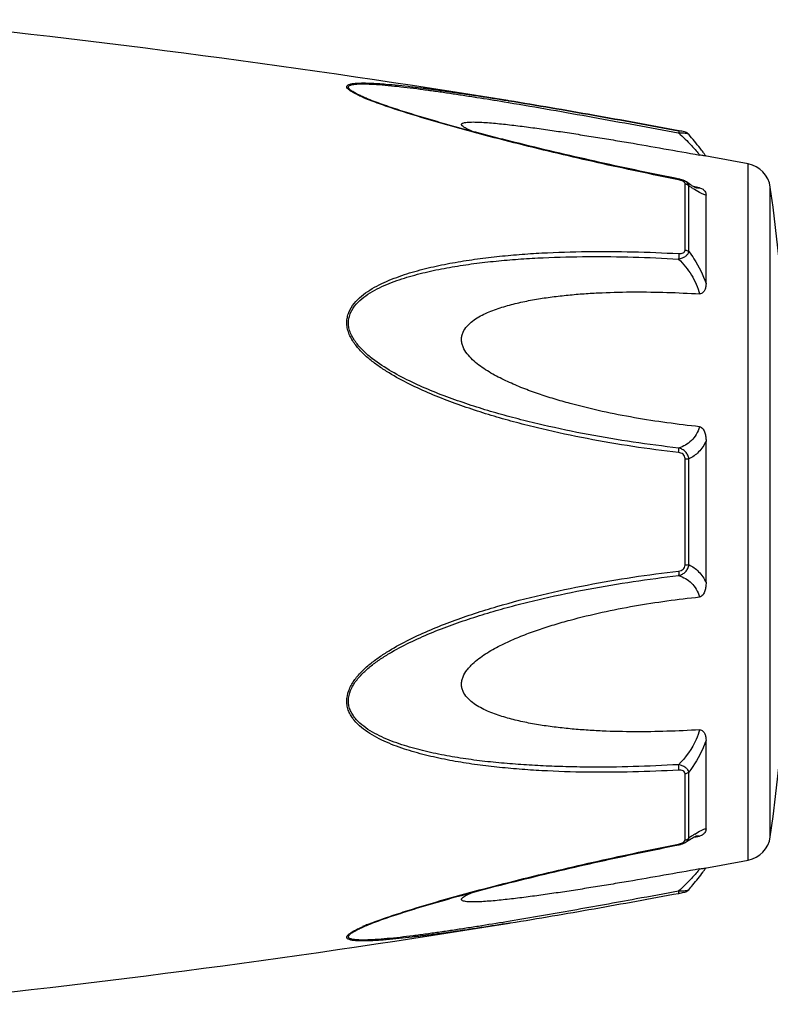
# Model space of a CAD drawing. Header units: millimetres. Extents: x 1279 to 58476, y -6899 to 74987.
# Tile 74 of 250: x 17181 to 17216, y -3102 to -3056. Entities that reach past the tile are written whole.
import ezdxf

# ---------------------------------------------------------------- set-up
doc = ezdxf.new("R2010")
doc.units = ezdxf.units.MM

msp = doc.modelspace()

# ---------------------------------------------------------------- linework, layer by layer
at = {"color": 0, "linetype": 'Continuous'}
for p, q in [((17197.147, -3059.502), (17197.144, -3059.501)), ((17203.681, -3059.666), (17203.892, -3059.701)), ((17203.857, -3059.612), (17203.876, -3059.615)), ((17203.876, -3059.615), (17203.905, -3059.62)), ((17203.905, -3059.62), (17203.876, -3059.615)), ((17211.942, -3061.139), (17211.96, -3061.142)), ((17211.979, -3061.041), (17211.963, -3061.038)), ((17212.439, -3061.209), (17212.439, -3061.209)), ((17215.26, -3095.624), (17215.26, -3062.615)), ((17211.967, -3063.329), (17211.791, -3063.294)), ((17212.267, -3066.697), (17212.267, -3063.555)), ((17212.319, -3063.464), (17212.318, -3063.463)), ((17212.326, -3063.469), (17212.318, -3063.464)), ((17212.445, -3066.768), (17212.445, -3063.645)), ((17212.803, -3063.717), (17212.673, -3063.692)), ((17212.952, -3063.745), (17212.803, -3063.717)), ((17216.31, -3094.525), (17216.31, -3063.714)), ((17212.792, -3063.752), (17212.792, -3063.752)), ((17213.26, -3068.279), (17213.26, -3064.095)), ((17213.26, -3082.467), (17213.26, -3075.755)), ((17212.267, -3081.63), (17212.267, -3076.59)), ((17212.445, -3081.616), (17212.445, -3076.604)), ((17213.26, -3094.135), (17213.26, -3089.947)), ((17212.267, -3094.674), (17212.267, -3091.528)), ((17212.445, -3094.584), (17212.445, -3091.457)), ((17212.671, -3094.539), (17212.798, -3094.515)), ((17212.79, -3094.478), (17212.791, -3094.478)), ((17212.798, -3094.515), (17212.952, -3094.486)), ((17211.775, -3094.939), (17211.967, -3094.901)), ((17212.317, -3094.766), (17212.318, -3094.766)), ((17212.318, -3094.766), (17212.326, -3094.76)), ((17197.168, -3098.721), (17197.17, -3098.721)), ((17203.933, -3098.614), (17203.981, -3098.607))]:
    msp.add_line(p, q, dxfattribs=at)
for centre, radius, start, end in [((17123.786, -3553.159), 500, 80.7849, 84.13647), ((17200.605, -3051.121), 9.088, 246.3609, 247.4013), ((17201.58, -3048.769), 11.634, 247.4181, 248.2786), ((17204.998, -3068.059), 10.1, 35.6084, 36.4199), ((17123.786, -3553.159), 499, 79.43712, 79.67776), ((17206.053, -3067.304), 8.803, 35.0395, 35.6116), ((17215.022, -3063.893), 1.3, 7.906, 79.4371), ((17211.69, -3064.724), 1.423, 75.2287, 78.791), ((17105.374, -3079.119), 112, 352.09404, 7.90596), ((17216.046, -3058.68), 6.132, 236.1693, 237.1241), ((17212.899, -3063.199), 0.564, 259.0707, 259.9327), ((17218.092, -3102.599), 9.805, 124.0491, 125.1691), ((17216.299, -3099.954), 6.609, 122.6489, 124.009), ((17215.022, -3094.346), 1.3, 280.5629, 352.094), ((17211.669, -3093.403), 1.527, 281.267, 282.0205), ((17212.182, -3094.674), 0.085, 350.9157, 359.9563), ((17123.786, -2605.08), 499, 280.32291, 280.56288), ((17205.086, -3090.251), 9.986, 323.6208, 324.6909), ((17206.367, -3091.164), 8.414, 324.7207, 325.0122), ((17210.488, -3089.208), 8.129, 280.4499, 280.9409), ((17123.786, -2605.08), 500, 275.86353, 279.22391), ((17200.681, -3107.284), 9.277, 112.3067, 113.5832), ((17201.641, -3109.605), 11.789, 111.7794, 112.3431)]:
    msp.add_arc(centre, radius, start, end, dxfattribs=at)
for points, knots in [([(17196.961, -3059.446), (17196.883, -3059.412), (17196.736, -3059.345), (17196.535, -3059.241), (17196.392, -3059.154), (17196.303, -3059.084), (17196.248, -3059.03), (17196.21, -3058.966), (17196.23, -3058.908), (17196.264, -3058.876), (17196.312, -3058.85), (17196.375, -3058.829), (17196.452, -3058.811), (17196.574, -3058.792), (17196.75, -3058.779), (17196.982, -3058.774), (17197.234, -3058.778), (17197.503, -3058.789), (17197.784, -3058.806), (17198.174, -3058.836), (17198.677, -3058.883), (17199.294, -3058.951), (17199.925, -3059.029), (17200.566, -3059.114), (17201.214, -3059.205), (17201.869, -3059.301), (17202.751, -3059.435), (17203.414, -3059.54), (17203.857, -3059.612)], [0, 0, 0, 0, 0.02948, 0.055907, 0.078214, 0.087353, 0.094931, 0.105555, 0.109954, 0.115017, 0.121315, 0.129009, 0.138057, 0.148338, 0.172058, 0.199047, 0.228459, 0.259634, 0.292171, 0.325754, 0.395293, 0.467136, 0.540634, 0.615369, 0.691049, 0.767475, 0.844512, 1, 1, 1, 1]), ([(17197.144, -3059.501), (17197.063, -3059.467), (17196.909, -3059.4), (17196.695, -3059.297), (17196.537, -3059.21), (17196.432, -3059.14), (17196.371, -3059.093), (17196.327, -3059.047), (17196.3, -3059.004), (17196.294, -3058.96), (17196.316, -3058.923), (17196.355, -3058.895), (17196.409, -3058.872), (17196.478, -3058.853), (17196.592, -3058.833), (17196.76, -3058.82), (17196.982, -3058.816), (17197.228, -3058.821), (17197.584, -3058.839), (17198.053, -3058.875), (17198.635, -3058.934), (17199.237, -3059.004), (17199.852, -3059.083), (17200.476, -3059.169), (17201.108, -3059.261), (17201.746, -3059.357), (17202.604, -3059.491), (17203.25, -3059.595), (17203.681, -3059.666)], [0, 0, 0, 0, 0.03089, 0.059177, 0.083881, 0.094457, 0.103528, 0.11093, 0.116684, 0.121223, 0.125685, 0.131127, 0.137993, 0.146338, 0.156051, 0.17896, 0.205464, 0.234539, 0.265468, 0.331155, 0.400252, 0.471609, 0.544574, 0.618731, 0.693793, 0.769568, 0.845928, 1, 1, 1, 1]), ([(17211.791, -3063.294), (17210.517, -3063.039), (17208.612, -3062.637), (17206.085, -3062.054), (17204.515, -3061.674), (17203.267, -3061.36), (17202.339, -3061.117), (17201.42, -3060.868), (17200.511, -3060.613), (17199.618, -3060.35), (17198.75, -3060.08), (17197.926, -3059.803), (17197.395, -3059.606), (17197.144, -3059.501)], [0, 0, 0, 0, 0.25737, 0.385747, 0.513657, 0.577329, 0.64069, 0.703648, 0.766063, 0.827658, 0.887975, 0.946116, 1, 1, 1, 1]), ([(17211.961, -3063.366), (17210.688, -3063.112), (17208.783, -3062.71), (17206.257, -3062.128), (17204.376, -3061.672), (17202.822, -3061.275), (17201.591, -3060.942), (17200.387, -3060.604), (17199.208, -3060.253), (17198.076, -3059.878), (17197.534, -3059.681), (17197.274, -3059.577)], [0, 0, 0, 0, 0.256646, 0.384673, 0.512244, 0.638988, 0.701822, 0.764153, 0.886175, 0.944757, 1, 1, 1, 1]), ([(17203.892, -3059.701), (17205.229, -3059.924), (17207.914, -3060.395), (17210.595, -3060.888), (17211.942, -3061.139)], [0, 0, 0, 0, 0.497132, 1, 1, 1, 1]), ([(17203.905, -3059.62), (17205.243, -3059.837), (17207.93, -3060.3), (17210.612, -3060.789), (17211.961, -3061.038)], [0, 0, 0, 0, 0.496975, 1, 1, 1, 1]), ([(17211.963, -3061.038), (17210.614, -3060.789), (17207.931, -3060.3), (17205.243, -3059.837), (17203.905, -3059.62)], [0, 0, 0, 0, 0.502936, 1, 1, 1, 1]), ([(17202.161, -3061.068), (17202.112, -3061.047), (17202.019, -3061.006), (17201.89, -3060.944), (17201.784, -3060.882), (17201.713, -3060.831), (17201.677, -3060.79), (17201.662, -3060.763), (17201.659, -3060.736), (17201.67, -3060.712), (17201.693, -3060.693), (17201.739, -3060.67), (17201.819, -3060.65), (17201.932, -3060.635), (17202.12, -3060.624), (17202.384, -3060.627), (17202.724, -3060.643), (17203.086, -3060.67), (17203.462, -3060.705), (17203.848, -3060.746), (17204.24, -3060.792), (17204.638, -3060.842), (17205.039, -3060.895), (17205.581, -3060.969), (17206.264, -3061.068), (17207.087, -3061.194), (17207.917, -3061.325), (17208.75, -3061.461), (17209.868, -3061.648), (17211.269, -3061.891), (17212.391, -3062.091), (17212.952, -3062.192)], [0, 0, 0, 0, 0.013224, 0.025246, 0.035584, 0.043707, 0.046793, 0.049242, 0.051265, 0.053246, 0.055591, 0.058505, 0.066098, 0.075763, 0.087038, 0.112872, 0.141444, 0.171707, 0.203125, 0.235343, 0.268137, 0.301392, 0.33501, 0.368911, 0.437385, 0.506544, 0.576211, 0.646269, 0.71663, 0.85801, 1, 1, 1, 1]), ([(17211.963, -3061.038), (17211.965, -3061.038), (17211.967, -3061.051), (17211.967, -3061.069), (17211.965, -3061.103), (17211.962, -3061.128), (17211.96, -3061.142)], [0, 0, 0, 0, 0.078563, 0.274425, 0.586251, 1, 1, 1, 1]), ([(17211.96, -3061.142), (17212.016, -3061.14), (17212.12, -3061.14), (17212.261, -3061.149), (17212.358, -3061.167), (17212.414, -3061.189), (17212.432, -3061.202), (17212.439, -3061.21)], [0, 0, 0, 0, 0.33971, 0.636245, 0.862204, 0.94183, 1, 1, 1, 1]), ([(17211.96, -3061.142), (17212.17, -3061.334), (17212.453, -3061.614), (17212.776, -3061.972), (17212.902, -3062.125), (17212.952, -3062.192)], [0, 0, 0, 0, 0.588807, 0.825815, 1, 1, 1, 1]), ([(17212.439, -3061.21), (17212.41, -3061.176), (17212.343, -3061.128), (17212.228, -3061.092), (17212.109, -3061.066), (17212.024, -3061.049), (17211.979, -3061.041)], [0, 0, 0, 0, 0.265729, 0.479644, 0.722816, 1, 1, 1, 1]), ([(17213.125, -3062.063), (17213.077, -3061.998), (17212.857, -3061.706), (17212.625, -3061.424), (17212.439, -3061.21)], [0, 0, 0, 0, 0.221481, 1, 1, 1, 1]), ([(17213.199, -3062.235), (17213.187, -3062.233), (17213.105, -3062.218), (17213.022, -3062.205), (17212.952, -3062.192)], [0, 0, 0, 0, 0.14802, 1, 1, 1, 1]), ([(17211.961, -3063.366), (17211.962, -3063.361), (17211.963, -3063.352), (17211.966, -3063.339), (17211.966, -3063.333), (17211.968, -3063.329), (17211.967, -3063.329)], [0, 0, 0, 0, 0.428218, 0.741394, 0.932956, 1, 1, 1, 1]), ([(17212.101, -3063.405), (17212.09, -3063.4), (17212.044, -3063.385), (17211.997, -3063.373), (17211.961, -3063.366)], [0, 0, 0, 0, 0.246414, 1, 1, 1, 1]), ([(17212.17, -3063.436), (17212.165, -3063.433), (17212.143, -3063.421), (17212.119, -3063.411), (17212.101, -3063.405)], [0, 0, 0, 0, 0.241505, 1, 1, 1, 1]), ([(17212.238, -3063.488), (17212.234, -3063.483), (17212.214, -3063.462), (17212.19, -3063.446), (17212.17, -3063.436)], [0, 0, 0, 0, 0.225244, 1, 1, 1, 1]), ([(17212.318, -3063.463), (17212.307, -3063.456), (17212.263, -3063.427), (17212.215, -3063.404), (17212.178, -3063.389)], [0, 0, 0, 0, 0.247211, 1, 1, 1, 1]), ([(17212.267, -3063.555), (17212.267, -3063.55), (17212.264, -3063.525), (17212.251, -3063.502), (17212.238, -3063.488)], [0, 0, 0, 0, 0.225175, 1, 1, 1, 1]), ([(17212.267, -3063.555), (17212.284, -3063.558), (17212.349, -3063.573), (17212.41, -3063.609), (17212.445, -3063.645)], [0, 0, 0, 0, 0.258764, 1, 1, 1, 1]), ([(17212.445, -3063.645), (17212.439, -3063.61), (17212.408, -3063.539), (17212.351, -3063.487), (17212.319, -3063.464)], [0, 0, 0, 0, 0.468978, 1, 1, 1, 1]), ([(17212.66, -3063.684), (17212.635, -3063.67), (17212.522, -3063.602), (17212.412, -3063.528), (17212.326, -3063.469)], [0, 0, 0, 0, 0.212027, 1, 1, 1, 1]), ([(17212.632, -3063.774), (17212.617, -3063.764), (17212.554, -3063.721), (17212.492, -3063.678), (17212.445, -3063.645)], [0, 0, 0, 0, 0.242177, 1, 1, 1, 1]), ([(17212.796, -3063.753), (17212.799, -3063.754), (17212.801, -3063.755), (17212.806, -3063.755), (17212.798, -3063.753), (17212.793, -3063.751), (17212.774, -3063.743), (17212.753, -3063.733), (17212.725, -3063.72), (17212.694, -3063.703), (17212.671, -3063.691), (17212.66, -3063.684)], [0, 0, 0, 0, 0.050729, 0.053439, 0.064665, 0.125059, 0.230112, 0.374221, 0.553235, 0.763061, 1, 1, 1, 1]), ([(17213.26, -3064.095), (17213.223, -3064.088), (17213.141, -3064.063), (17212.956, -3063.98), (17212.816, -3063.894), (17212.718, -3063.83)], [0, 0, 0, 0, 0.189472, 0.420855, 1, 1, 1, 1]), ([(17212.952, -3063.745), (17212.943, -3063.75), (17212.893, -3063.766), (17212.84, -3063.761), (17212.8, -3063.754)], [0, 0, 0, 0, 0.213215, 1, 1, 1, 1]), ([(17212.952, -3063.745), (17212.985, -3063.751), (17213.043, -3063.769), (17213.131, -3063.822), (17213.204, -3063.899), (17213.251, -3063.998), (17213.26, -3064.064), (17213.26, -3064.095)], [0, 0, 0, 0, 0.19482, 0.35748, 0.608365, 0.813655, 1, 1, 1, 1]), ([(17211.96, -3076.302), (17211.234, -3076.218), (17209.784, -3076.026), (17207.618, -3075.657), (17205.825, -3075.27), (17204.399, -3074.916), (17203.334, -3074.624), (17202.278, -3074.297), (17201.233, -3073.933), (17200.201, -3073.528), (17199.191, -3073.069), (17198.378, -3072.629), (17197.757, -3072.227), (17197.315, -3071.897), (17196.906, -3071.53), (17196.556, -3071.116), (17196.334, -3070.726), (17196.236, -3070.392), (17196.212, -3070.138), (17196.238, -3069.889), (17196.333, -3069.574), (17196.551, -3069.221), (17196.907, -3068.874), (17197.316, -3068.585), (17197.759, -3068.34), (17198.382, -3068.057), (17199.197, -3067.772), (17200.206, -3067.506), (17201.237, -3067.296), (17202.282, -3067.13), (17203.338, -3067.001), (17204.402, -3066.903), (17205.83, -3066.809), (17207.627, -3066.756), (17209.792, -3066.768), (17211.237, -3066.826), (17211.961, -3066.866)], [0, 0, 0, 0, 0.063635, 0.127396, 0.191296, 0.223303, 0.255348, 0.287434, 0.319562, 0.351727, 0.383919, 0.416107, 0.432182, 0.448215, 0.464156, 0.479907, 0.495291, 0.502793, 0.510127, 0.517331, 0.52445, 0.538608, 0.552922, 0.567437, 0.582127, 0.596956, 0.626929, 0.657232, 0.687777, 0.718508, 0.74939, 0.780398, 0.811517, 0.874045, 0.936883, 1, 1, 1, 1]), ([(17211.96, -3067.123), (17212.02, -3067.11), (17212.134, -3067.076), (17212.285, -3066.999), (17212.398, -3066.898), (17212.438, -3066.81), (17212.445, -3066.768)], [0, 0, 0, 0, 0.291894, 0.562609, 0.798475, 1, 1, 1, 1]), ([(17211.961, -3066.866), (17211.965, -3066.906), (17211.968, -3066.992), (17211.964, -3067.078), (17211.96, -3067.123)], [0, 0, 0, 0, 0.467767, 1, 1, 1, 1]), ([(17211.961, -3066.866), (17211.998, -3066.868), (17212.071, -3066.867), (17212.172, -3066.844), (17212.25, -3066.785), (17212.267, -3066.724), (17212.267, -3066.697)], [0, 0, 0, 0, 0.287056, 0.554503, 0.787456, 1, 1, 1, 1]), ([(17212.267, -3066.697), (17212.284, -3066.699), (17212.347, -3066.711), (17212.409, -3066.738), (17212.445, -3066.768)], [0, 0, 0, 0, 0.266982, 1, 1, 1, 1]), ([(17212.445, -3066.768), (17212.531, -3066.881), (17212.86, -3067.35), (17213.119, -3067.871), (17213.26, -3068.279)], [0, 0, 0, 0, 0.246978, 1, 1, 1, 1]), ([(17211.959, -3076.085), (17211.242, -3076.004), (17209.807, -3075.817), (17207.665, -3075.461), (17205.891, -3075.088), (17204.48, -3074.746), (17203.426, -3074.465), (17202.379, -3074.152), (17201.343, -3073.802), (17200.318, -3073.415), (17199.313, -3072.977), (17198.34, -3072.472), (17197.571, -3071.975), (17197.016, -3071.507), (17196.712, -3071.172), (17196.512, -3070.877), (17196.394, -3070.643), (17196.315, -3070.398), (17196.288, -3070.147), (17196.317, -3069.901), (17196.42, -3069.593), (17196.651, -3069.252), (17197.017, -3068.925), (17197.434, -3068.655), (17197.881, -3068.428), (17198.347, -3068.232), (17198.828, -3068.062), (17199.484, -3067.864), (17200.324, -3067.66), (17201.347, -3067.469), (17202.384, -3067.319), (17203.43, -3067.204), (17204.483, -3067.117), (17205.897, -3067.037), (17207.674, -3066.997), (17209.815, -3067.019), (17211.245, -3067.082), (17211.96, -3067.123)], [0, 0, 0, 0, 0.063589, 0.127295, 0.191136, 0.223111, 0.255121, 0.287171, 0.319267, 0.351401, 0.383569, 0.41575, 0.447866, 0.463844, 0.479652, 0.487454, 0.495134, 0.502662, 0.51, 0.517195, 0.524298, 0.538439, 0.552765, 0.567303, 0.582017, 0.596869, 0.611832, 0.626888, 0.657217, 0.687781, 0.718525, 0.749415, 0.780427, 0.811548, 0.874072, 0.936899, 1, 1, 1, 1]), ([(17211.96, -3067.123), (17212.191, -3067.352), (17212.6, -3067.863), (17212.871, -3068.464), (17212.952, -3068.778)], [0, 0, 0, 0, 0.500208, 1, 1, 1, 1]), ([(17213.26, -3068.279), (17213.26, -3068.33), (17213.252, -3068.434), (17213.216, -3068.559), (17213.169, -3068.652), (17213.118, -3068.717), (17213.046, -3068.77), (17212.984, -3068.78), (17212.952, -3068.778)], [0, 0, 0, 0, 0.238003, 0.476366, 0.597445, 0.721615, 0.853559, 1, 1, 1, 1]), ([(17212.952, -3075.073), (17212.436, -3075.021), (17211.404, -3074.897), (17209.863, -3074.657), (17208.328, -3074.358), (17207.059, -3074.051), (17206.054, -3073.762), (17205.306, -3073.521), (17204.567, -3073.251), (17203.842, -3072.944), (17203.255, -3072.649), (17202.805, -3072.379), (17202.482, -3072.156), (17202.182, -3071.907), (17201.918, -3071.625), (17201.75, -3071.352), (17201.674, -3071.116), (17201.654, -3070.936), (17201.673, -3070.759), (17201.749, -3070.537), (17201.917, -3070.292), (17202.182, -3070.057), (17202.484, -3069.863), (17202.806, -3069.699), (17203.257, -3069.51), (17203.846, -3069.322), (17204.57, -3069.146), (17205.309, -3069.009), (17206.056, -3068.902), (17206.81, -3068.819), (17207.57, -3068.758), (17208.588, -3068.702), (17209.868, -3068.674), (17211.409, -3068.696), (17212.438, -3068.745), (17212.952, -3068.778)], [0, 0, 0, 0, 0.063495, 0.12712, 0.190878, 0.25478, 0.286791, 0.31884, 0.350926, 0.383041, 0.415158, 0.431203, 0.447213, 0.463143, 0.478902, 0.4943, 0.5018, 0.509129, 0.516317, 0.523425, 0.537606, 0.551987, 0.566584, 0.581352, 0.596258, 0.626376, 0.656797, 0.687441, 0.718253, 0.749203, 0.780268, 0.811433, 0.874017, 0.936884, 1, 1, 1, 1]), ([(17212.953, -3075.073), (17212.915, -3075.202), (17212.815, -3075.443), (17212.58, -3075.742), (17212.289, -3075.957), (17212.071, -3076.049), (17211.959, -3076.085)], [0, 0, 0, 0, 0.272929, 0.523074, 0.761734, 1, 1, 1, 1]), ([(17212.952, -3075.073), (17212.986, -3075.077), (17213.051, -3075.103), (17213.12, -3075.179), (17213.169, -3075.268), (17213.217, -3075.392), (17213.252, -3075.555), (17213.26, -3075.688), (17213.26, -3075.754)], [0, 0, 0, 0, 0.125535, 0.252013, 0.377694, 0.502869, 0.751849, 1, 1, 1, 1]), ([(17213.26, -3075.755), (17213.173, -3075.944), (17212.949, -3076.285), (17212.616, -3076.521), (17212.445, -3076.604)], [0, 0, 0, 0, 0.522223, 1, 1, 1, 1]), ([(17212.445, -3076.604), (17212.438, -3076.542), (17212.405, -3076.417), (17212.295, -3076.259), (17212.14, -3076.144), (17212.02, -3076.1), (17211.959, -3076.085)], [0, 0, 0, 0, 0.250125, 0.500215, 0.750197, 1, 1, 1, 1]), ([(17211.96, -3076.302), (17211.964, -3076.26), (17211.967, -3076.188), (17211.965, -3076.115), (17211.959, -3076.085)], [0, 0, 0, 0, 0.583261, 1, 1, 1, 1]), ([(17212.267, -3076.59), (17212.267, -3076.551), (17212.252, -3076.473), (17212.179, -3076.378), (17212.074, -3076.322), (17211.998, -3076.307), (17211.96, -3076.302)], [0, 0, 0, 0, 0.249368, 0.500015, 0.750587, 1, 1, 1, 1]), ([(17212.267, -3076.59), (17212.284, -3076.59), (17212.343, -3076.592), (17212.403, -3076.597), (17212.445, -3076.604)], [0, 0, 0, 0, 0.284006, 1, 1, 1, 1]), ([(17211.96, -3091.359), (17211.236, -3091.399), (17209.791, -3091.458), (17207.626, -3091.473), (17205.83, -3091.413), (17204.401, -3091.32), (17203.337, -3091.224), (17202.281, -3091.094), (17201.236, -3090.927), (17200.206, -3090.717), (17199.197, -3090.45), (17198.381, -3090.165), (17197.759, -3089.881), (17197.316, -3089.636), (17196.907, -3089.347), (17196.611, -3089.055), (17196.421, -3088.787), (17196.307, -3088.569), (17196.235, -3088.332), (17196.203, -3087.997), (17196.294, -3087.567), (17196.553, -3087.103), (17196.906, -3086.69), (17197.315, -3086.323), (17197.757, -3085.992), (17198.378, -3085.591), (17199.191, -3085.151), (17200.201, -3084.692), (17201.233, -3084.287), (17202.279, -3083.924), (17203.686, -3083.49), (17205.465, -3083.023), (17207.619, -3082.569), (17209.785, -3082.196), (17211.235, -3082.002), (17211.961, -3081.918)], [0, 0, 0, 0, 0.063127, 0.125969, 0.188473, 0.219596, 0.250616, 0.281496, 0.312222, 0.342767, 0.373071, 0.403045, 0.417875, 0.432563, 0.447076, 0.461383, 0.468491, 0.475585, 0.482706, 0.489913, 0.504703, 0.520085, 0.535843, 0.551789, 0.567824, 0.583902, 0.616092, 0.648285, 0.680449, 0.712576, 0.744661, 0.808707, 0.872603, 0.936364, 1, 1, 1, 1]), ([(17211.96, -3082.135), (17212.021, -3082.12), (17212.141, -3082.075), (17212.295, -3081.961), (17212.405, -3081.803), (17212.438, -3081.679), (17212.445, -3081.616)], [0, 0, 0, 0, 0.249817, 0.499798, 0.74986, 1, 1, 1, 1]), ([(17211.961, -3081.918), (17211.965, -3081.96), (17211.968, -3082.032), (17211.966, -3082.105), (17211.96, -3082.135)], [0, 0, 0, 0, 0.582827, 1, 1, 1, 1]), ([(17211.961, -3081.918), (17211.999, -3081.913), (17212.075, -3081.897), (17212.179, -3081.842), (17212.252, -3081.747), (17212.267, -3081.669), (17212.267, -3081.63)], [0, 0, 0, 0, 0.249451, 0.500018, 0.750583, 1, 1, 1, 1]), ([(17212.267, -3081.63), (17212.284, -3081.63), (17212.343, -3081.628), (17212.403, -3081.623), (17212.445, -3081.616)], [0, 0, 0, 0, 0.284019, 1, 1, 1, 1]), ([(17212.445, -3081.616), (17212.616, -3081.7), (17212.949, -3081.936), (17213.173, -3082.278), (17213.26, -3082.467)], [0, 0, 0, 0, 0.477899, 1, 1, 1, 1]), ([(17211.959, -3091.101), (17211.244, -3091.142), (17209.814, -3091.205), (17208.028, -3091.226), (17206.604, -3091.202), (17205.541, -3091.162), (17204.482, -3091.101), (17203.429, -3091.018), (17202.383, -3090.903), (17201.346, -3090.75), (17200.323, -3090.559), (17199.319, -3090.315), (17198.504, -3090.053), (17197.88, -3089.791), (17197.433, -3089.563), (17197.017, -3089.294), (17196.711, -3089.019), (17196.512, -3088.762), (17196.392, -3088.551), (17196.314, -3088.319), (17196.279, -3087.987), (17196.379, -3087.562), (17196.652, -3087.109), (17197.016, -3086.712), (17197.432, -3086.36), (17197.879, -3086.045), (17198.501, -3085.662), (17199.314, -3085.241), (17200.319, -3084.803), (17201.343, -3084.415), (17202.38, -3084.068), (17203.427, -3083.755), (17204.48, -3083.471), (17205.892, -3083.129), (17207.667, -3082.765), (17209.808, -3082.404), (17211.242, -3082.216), (17211.96, -3082.135)], [0, 0, 0, 0, 0.063114, 0.125949, 0.157245, 0.188456, 0.219582, 0.250607, 0.281495, 0.312234, 0.342798, 0.373129, 0.40314, 0.417992, 0.432705, 0.447241, 0.461558, 0.468661, 0.475744, 0.482848, 0.490045, 0.504858, 0.520307, 0.536124, 0.552106, 0.56816, 0.584244, 0.616427, 0.648598, 0.680734, 0.712828, 0.744881, 0.776894, 0.808867, 0.872702, 0.936412, 1, 1, 1, 1]), ([(17211.96, -3082.135), (17212.072, -3082.171), (17212.29, -3082.264), (17212.581, -3082.479), (17212.815, -3082.778), (17212.915, -3083.019), (17212.952, -3083.148)], [0, 0, 0, 0, 0.238394, 0.476974, 0.727116, 1, 1, 1, 1]), ([(17213.26, -3082.467), (17213.26, -3082.533), (17213.252, -3082.666), (17213.217, -3082.829), (17213.169, -3082.954), (17213.12, -3083.042), (17213.051, -3083.118), (17212.986, -3083.145), (17212.952, -3083.148)], [0, 0, 0, 0, 0.248169, 0.497163, 0.622341, 0.748019, 0.874484, 1, 1, 1, 1]), ([(17212.952, -3089.447), (17212.438, -3089.479), (17211.409, -3089.528), (17209.868, -3089.55), (17208.588, -3089.522), (17207.57, -3089.465), (17206.81, -3089.404), (17206.056, -3089.321), (17205.309, -3089.214), (17204.57, -3089.076), (17203.845, -3088.9), (17203.257, -3088.712), (17202.806, -3088.523), (17202.483, -3088.358), (17202.182, -3088.164), (17201.917, -3087.929), (17201.748, -3087.684), (17201.673, -3087.462), (17201.654, -3087.285), (17201.674, -3087.105), (17201.751, -3086.868), (17201.884, -3086.651), (17202.048, -3086.457), (17202.231, -3086.273), (17202.482, -3086.065), (17202.805, -3085.841), (17203.255, -3085.571), (17203.842, -3085.276), (17204.567, -3084.969), (17205.306, -3084.699), (17206.054, -3084.458), (17207.059, -3084.17), (17208.328, -3083.863), (17209.863, -3083.564), (17211.405, -3083.324), (17212.436, -3083.201), (17212.952, -3083.148)], [0, 0, 0, 0, 0.063112, 0.125975, 0.188555, 0.219719, 0.250782, 0.281729, 0.312543, 0.343186, 0.373609, 0.403727, 0.418634, 0.433407, 0.448005, 0.462391, 0.476578, 0.483689, 0.490881, 0.498215, 0.505719, 0.521118, 0.528977, 0.536891, 0.552822, 0.568831, 0.584876, 0.616992, 0.649103, 0.681187, 0.713234, 0.745242, 0.809138, 0.87289, 0.93651, 1, 1, 1, 1]), ([(17212.953, -3089.447), (17212.912, -3089.602), (17212.695, -3090.214), (17212.305, -3090.758), (17211.959, -3091.101)], [0, 0, 0, 0, 0.247925, 1, 1, 1, 1]), ([(17212.952, -3089.447), (17212.984, -3089.445), (17213.046, -3089.454), (17213.118, -3089.507), (17213.169, -3089.572), (17213.216, -3089.666), (17213.252, -3089.791), (17213.26, -3089.895), (17213.26, -3089.946)], [0, 0, 0, 0, 0.146355, 0.278259, 0.402425, 0.523518, 0.761934, 1, 1, 1, 1]), ([(17213.26, -3089.947), (17213.213, -3090.083), (17213.002, -3090.616), (17212.705, -3091.115), (17212.445, -3091.457)], [0, 0, 0, 0, 0.251574, 1, 1, 1, 1]), ([(17212.445, -3091.457), (17212.438, -3091.415), (17212.398, -3091.327), (17212.285, -3091.226), (17212.134, -3091.148), (17212.019, -3091.114), (17211.959, -3091.101)], [0, 0, 0, 0, 0.201639, 0.43756, 0.708236, 1, 1, 1, 1]), ([(17211.96, -3091.359), (17211.965, -3091.319), (17211.968, -3091.232), (17211.964, -3091.146), (17211.959, -3091.101)], [0, 0, 0, 0, 0.467922, 1, 1, 1, 1]), ([(17212.267, -3091.528), (17212.267, -3091.5), (17212.25, -3091.44), (17212.172, -3091.381), (17212.07, -3091.358), (17211.998, -3091.357), (17211.96, -3091.359)], [0, 0, 0, 0, 0.212614, 0.445637, 0.713059, 1, 1, 1, 1]), ([(17212.267, -3091.528), (17212.284, -3091.526), (17212.347, -3091.514), (17212.409, -3091.487), (17212.445, -3091.457)], [0, 0, 0, 0, 0.267018, 1, 1, 1, 1]), ([(17212.656, -3094.548), (17212.684, -3094.532), (17212.73, -3094.507), (17212.778, -3094.485), (17212.796, -3094.478)], [0, 0, 0, 0, 0.632551, 1, 1, 1, 1]), ([(17212.734, -3094.389), (17212.829, -3094.328), (17212.965, -3094.246), (17213.144, -3094.166), (17213.224, -3094.142), (17213.26, -3094.135)], [0, 0, 0, 0, 0.577794, 0.80943, 1, 1, 1, 1]), ([(17212.791, -3094.478), (17212.807, -3094.475), (17212.86, -3094.467), (17212.918, -3094.469), (17212.952, -3094.486)], [0, 0, 0, 0, 0.296315, 1, 1, 1, 1]), ([(17213.26, -3094.135), (17213.26, -3094.167), (17213.251, -3094.233), (17213.204, -3094.332), (17213.131, -3094.409), (17213.043, -3094.462), (17212.985, -3094.479), (17212.952, -3094.486)], [0, 0, 0, 0, 0.186516, 0.391937, 0.642812, 0.805374, 1, 1, 1, 1]), ([(17197.168, -3098.721), (17197.42, -3098.617), (17197.95, -3098.42), (17198.774, -3098.144), (17199.64, -3097.875), (17200.834, -3097.523), (17202.358, -3097.105), (17204.838, -3096.467), (17207.977, -3095.731), (17210.506, -3095.193), (17211.775, -3094.939)], [0, 0, 0, 0, 0.054079, 0.112293, 0.172626, 0.23422, 0.359577, 0.486553, 0.742745, 1, 1, 1, 1]), ([(17197.267, -3098.658), (17197.527, -3098.554), (17198.068, -3098.356), (17199.201, -3097.981), (17200.685, -3097.537), (17202.511, -3097.036), (17205, -3096.396), (17208.15, -3095.657), (17210.687, -3095.117), (17211.961, -3094.863)], [0, 0, 0, 0, 0.055213, 0.113792, 0.23581, 0.360995, 0.487722, 0.743348, 1, 1, 1, 1]), ([(17211.961, -3094.863), (17211.962, -3094.868), (17211.964, -3094.877), (17211.966, -3094.89), (17211.966, -3094.896), (17211.968, -3094.9), (17211.967, -3094.901)], [0, 0, 0, 0, 0.428099, 0.741246, 0.932847, 1, 1, 1, 1]), ([(17212.1, -3094.825), (17212.106, -3094.823), (17212.13, -3094.814), (17212.152, -3094.803), (17212.169, -3094.794)], [0, 0, 0, 0, 0.257368, 1, 1, 1, 1]), ([(17212.122, -3094.86), (17212.14, -3094.854), (17212.208, -3094.83), (17212.273, -3094.797), (17212.317, -3094.766)], [0, 0, 0, 0, 0.254193, 1, 1, 1, 1]), ([(17212.169, -3094.794), (17212.182, -3094.787), (17212.223, -3094.762), (17212.26, -3094.72), (17212.266, -3094.687)], [0, 0, 0, 0, 0.308636, 1, 1, 1, 1]), ([(17212.267, -3094.674), (17212.284, -3094.671), (17212.349, -3094.656), (17212.41, -3094.62), (17212.445, -3094.584)], [0, 0, 0, 0, 0.258792, 1, 1, 1, 1]), ([(17212.318, -3094.766), (17212.351, -3094.743), (17212.408, -3094.691), (17212.439, -3094.619), (17212.445, -3094.584)], [0, 0, 0, 0, 0.53106, 1, 1, 1, 1]), ([(17212.326, -3094.76), (17212.357, -3094.739), (17212.464, -3094.666), (17212.574, -3094.595), (17212.656, -3094.548)], [0, 0, 0, 0, 0.283099, 1, 1, 1, 1]), ([(17212.952, -3096.046), (17212.39, -3096.147), (17211.267, -3096.348), (17209.863, -3096.59), (17208.744, -3096.777), (17207.909, -3096.914), (17207.078, -3097.045), (17206.253, -3097.171), (17205.57, -3097.269), (17205.027, -3097.344), (17204.625, -3097.396), (17204.227, -3097.446), (17203.834, -3097.491), (17203.448, -3097.532), (17203.072, -3097.567), (17202.711, -3097.593), (17202.371, -3097.609), (17202.108, -3097.61), (17201.921, -3097.599), (17201.809, -3097.583), (17201.732, -3097.563), (17201.688, -3097.538), (17201.667, -3097.518), (17201.658, -3097.493), (17201.664, -3097.466), (17201.681, -3097.439), (17201.721, -3097.397), (17201.793, -3097.345), (17201.902, -3097.284), (17202.033, -3097.22), (17202.127, -3097.179), (17202.176, -3097.159)], [0, 0, 0, 0, 0.142006, 0.283398, 0.353765, 0.423828, 0.493495, 0.562647, 0.631121, 0.66502, 0.698626, 0.731869, 0.764656, 0.796849, 0.828224, 0.858442, 0.886945, 0.912611, 0.92378, 0.93331, 0.940718, 0.943524, 0.945777, 0.947738, 0.949832, 0.952411, 0.955637, 0.963997, 0.974507, 0.98666, 1, 1, 1, 1]), ([(17212.952, -3096.046), (17212.902, -3096.113), (17212.776, -3096.267), (17212.553, -3096.515), (17212.274, -3096.8), (17212.069, -3096.997), (17211.96, -3097.097)], [0, 0, 0, 0, 0.174298, 0.411219, 0.692021, 1, 1, 1, 1]), ([(17212.439, -3097.03), (17212.505, -3096.954), (17212.742, -3096.676), (17212.969, -3096.388), (17213.126, -3096.175)], [0, 0, 0, 0, 0.274505, 1, 1, 1, 1]), ([(17212.952, -3096.046), (17212.984, -3096.04), (17213.068, -3096.025), (17213.153, -3096.012), (17213.205, -3096.002)], [0, 0, 0, 0, 0.376124, 1, 1, 1, 1]), ([(17211.96, -3097.097), (17211.289, -3097.221), (17209.618, -3097.53), (17206.955, -3098.012), (17204.96, -3098.356), (17203.967, -3098.522)], [0, 0, 0, 0, 0.251917, 0.627872, 1, 1, 1, 1]), ([(17203.981, -3098.607), (17205.306, -3098.391), (17207.968, -3097.932), (17210.626, -3097.449), (17211.962, -3097.202)], [0, 0, 0, 0, 0.497068, 1, 1, 1, 1]), ([(17212.439, -3097.03), (17212.433, -3097.037), (17212.414, -3097.05), (17212.358, -3097.073), (17212.261, -3097.09), (17212.12, -3097.1), (17212.015, -3097.099), (17211.96, -3097.097)], [0, 0, 0, 0, 0.057868, 0.137343, 0.363312, 0.660033, 1, 1, 1, 1]), ([(17211.962, -3097.202), (17211.965, -3097.201), (17211.966, -3097.188), (17211.966, -3097.171), (17211.964, -3097.136), (17211.961, -3097.111), (17211.96, -3097.097)], [0, 0, 0, 0, 0.078467, 0.274376, 0.586265, 1, 1, 1, 1]), ([(17212.03, -3097.189), (17212.07, -3097.181), (17212.144, -3097.166), (17212.25, -3097.142), (17212.352, -3097.107), (17212.412, -3097.061), (17212.439, -3097.03)], [0, 0, 0, 0, 0.273626, 0.507992, 0.727544, 1, 1, 1, 1]), ([(17203.933, -3098.614), (17203.486, -3098.687), (17202.817, -3098.793), (17201.927, -3098.929), (17201.267, -3099.025), (17200.612, -3099.117), (17199.965, -3099.203), (17199.329, -3099.281), (17198.706, -3099.35), (17198.198, -3099.398), (17197.804, -3099.428), (17197.52, -3099.446), (17197.249, -3099.457), (17196.993, -3099.462), (17196.759, -3099.457), (17196.581, -3099.443), (17196.456, -3099.424), (17196.378, -3099.407), (17196.313, -3099.385), (17196.263, -3099.359), (17196.228, -3099.327), (17196.216, -3099.285), (17196.228, -3099.24), (17196.259, -3099.195), (17196.306, -3099.148), (17196.395, -3099.077), (17196.538, -3098.989), (17196.741, -3098.884), (17196.89, -3098.817), (17196.969, -3098.782)], [0, 0, 0, 0, 0.155309, 0.232207, 0.308518, 0.38411, 0.45876, 0.532202, 0.604002, 0.673502, 0.707078, 0.73962, 0.77081, 0.800217, 0.827213, 0.851007, 0.8614, 0.870581, 0.878415, 0.8848, 0.889847, 0.894233, 0.899058, 0.905123, 0.912705, 0.92179, 0.943969, 0.970425, 1, 1, 1, 1]), ([(17203.967, -3098.522), (17203.521, -3098.596), (17202.855, -3098.706), (17201.968, -3098.845), (17201.31, -3098.945), (17200.657, -3099.041), (17200.011, -3099.131), (17199.375, -3099.214), (17198.752, -3099.289), (17198.148, -3099.352), (17197.661, -3099.391), (17197.289, -3099.411), (17197.033, -3099.418), (17196.798, -3099.416), (17196.621, -3099.404), (17196.498, -3099.385), (17196.423, -3099.368), (17196.363, -3099.345), (17196.319, -3099.318), (17196.295, -3099.279), (17196.299, -3099.234), (17196.326, -3099.19), (17196.37, -3099.143), (17196.431, -3099.094), (17196.538, -3099.021), (17196.701, -3098.931), (17196.924, -3098.825), (17197.084, -3098.756), (17197.168, -3098.721)], [0, 0, 0, 0, 0.153439, 0.229445, 0.304902, 0.379707, 0.453642, 0.526452, 0.597735, 0.666841, 0.732698, 0.763801, 0.793118, 0.81995, 0.843381, 0.853458, 0.862207, 0.869459, 0.875128, 0.87961, 0.884095, 0.889726, 0.896977, 0.905865, 0.916254, 0.94079, 0.969089, 1, 1, 1, 1])]:
    msp.add_open_spline(points, degree=3, knots=knots, dxfattribs=at)
for points in [[(17212.178, -3063.389), (17212.137, -3063.373), (17212.095, -3063.36), (17212.053, -3063.348)], [(17211.961, -3094.863), (17211.992, -3094.857), (17212.023, -3094.849), (17212.053, -3094.841)], [(17211.987, -3094.896), (17212.033, -3094.887), (17212.078, -3094.875), (17212.122, -3094.86)], [(17212.053, -3094.841), (17212.069, -3094.836), (17212.084, -3094.831), (17212.1, -3094.825)]]:
    msp.add_open_spline(points, degree=3, dxfattribs=at)

doc.saveas('drawing.dxf')
